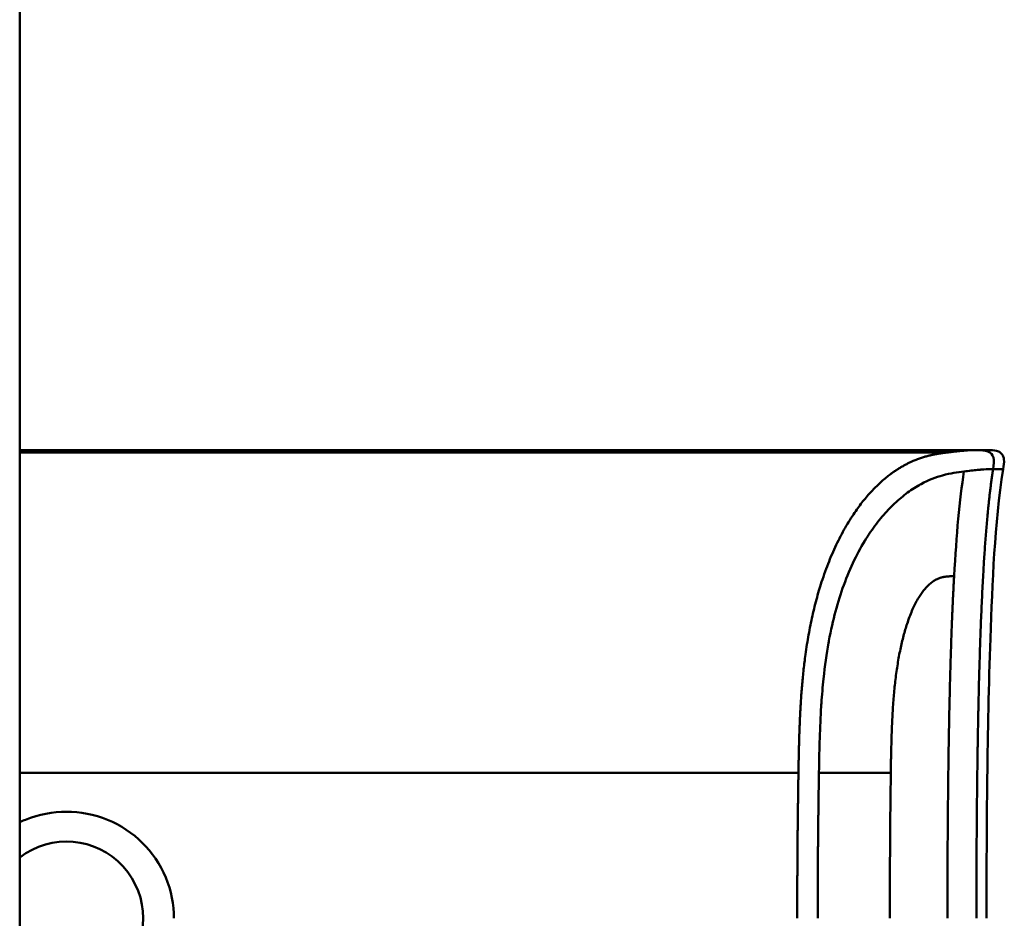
# Model space of a CAD drawing. Header units: millimetres. Extents: x 20 to 833, y 20 to 574.
# Tile 22 of 26: x 427 to 459, y 423 to 452. Entities that reach past the tile are written whole.
import ezdxf

# ---------------------------------------------------------------- set-up
doc = ezdxf.new("R2010")
doc.units = ezdxf.units.MM
doc.header["$LTSCALE"] = 2
doc.layers.add('Sichtbare Kanten(DIN)', color=7, linetype='Continuous', lineweight=50)
doc.layers.add('Sichtbare tangentiale Kanten(DIN)', color=7, linetype='Continuous', lineweight=50)

msp = doc.modelspace()

# ---------------------------------------------------------------- linework, layer by layer
at = {"layer": 'Sichtbare Kanten(DIN)'}
for p, q in [((427.068, 497.46), (427.068, 306.029)), ((446.558, 438.257), (427.068, 438.257)), ((427.755, 438.253), (427.755, 438.223)), ((428.594, 438.253), (427.755, 438.253)), ((427.755, 438.223), (428.594, 438.223)), ((428.594, 438.223), (428.594, 438.253)), ((428.804, 438.215), (428.804, 438.255)), ((430.371, 438.253), (430.371, 438.223)), ((431.432, 438.253), (431.709, 438.253)), ((431.432, 438.224), (431.432, 438.253)), ((431.709, 438.224), (431.432, 438.224)), ((431.709, 438.253), (431.709, 438.244)), ((431.709, 438.244), (432.853, 438.244)), ((431.709, 438.24), (431.709, 438.244)), ((431.709, 438.24), (431.709, 438.224)), ((432.853, 438.24), (431.709, 438.24)), ((432.853, 438.253), (433.13, 438.253)), ((432.853, 438.244), (432.853, 438.253)), ((432.853, 438.244), (432.853, 438.24)), ((432.853, 438.224), (432.853, 438.24)), ((433.13, 438.224), (432.853, 438.224)), ((433.13, 438.253), (433.13, 438.224)), ((433.713, 438.253), (435.185, 438.253)), ((433.713, 438.224), (433.713, 438.253)), ((435.2, 438.224), (433.713, 438.224)), ((433.99, 438.244), (433.99, 438.251)), ((435.185, 438.251), (433.99, 438.251)), ((433.99, 438.244), (435.053, 438.244)), ((433.99, 438.24), (433.99, 438.244)), ((435.053, 438.24), (433.99, 438.24)), ((433.99, 438.229), (433.99, 438.24)), ((433.99, 438.229), (435.2, 438.229)), ((433.99, 438.224), (433.99, 438.229)), ((435.053, 438.244), (435.053, 438.24)), ((435.185, 438.253), (435.185, 438.251)), ((435.2, 438.229), (435.2, 438.224)), ((435.605, 438.253), (435.882, 438.253)), ((435.882, 438.227), (435.882, 438.24)), ((437.026, 438.253), (437.303, 438.253)), ((437.026, 438.24), (437.026, 438.253)), ((437.026, 438.24), (437.026, 438.227)), ((437.732, 438.247), (437.732, 438.249)), ((437.777, 438.226), (437.777, 438.232)), ((437.991, 438.242), (437.991, 438.248)), ((438.081, 438.242), (438.081, 438.246)), ((438.112, 438.245), (438.125, 438.245)), ((438.184, 438.251), (438.171, 438.251)), ((438.398, 438.228), (438.398, 438.223)), ((438.94, 438.226), (438.94, 438.234)), ((439.074, 438.228), (439.074, 438.24)), ((439.603, 438.247), (439.603, 438.249)), ((439.648, 438.226), (439.648, 438.232)), ((439.862, 438.242), (439.862, 438.248)), ((439.952, 438.242), (439.952, 438.246)), ((439.983, 438.245), (439.995, 438.245)), ((440.054, 438.251), (440.041, 438.251)), ((440.269, 438.228), (440.269, 438.223)), ((440.81, 438.226), (440.81, 438.234)), ((440.945, 438.228), (440.945, 438.24)), ((441.6, 438.253), (443.073, 438.253)), ((441.6, 438.224), (441.6, 438.253)), ((443.087, 438.224), (441.6, 438.224)), ((441.877, 438.244), (441.877, 438.251)), ((443.073, 438.251), (441.877, 438.251)), ((441.877, 438.244), (442.94, 438.244)), ((441.877, 438.24), (441.877, 438.244)), ((442.94, 438.24), (441.877, 438.24)), ((441.877, 438.229), (441.877, 438.24)), ((441.877, 438.229), (443.087, 438.229)), ((441.877, 438.224), (441.877, 438.229)), ((442.94, 438.244), (442.94, 438.24)), ((443.073, 438.253), (443.073, 438.251)), ((443.087, 438.229), (443.087, 438.224)), ((443.606, 438.253), (444.571, 438.253)), ((443.606, 438.224), (443.606, 438.253)), ((443.886, 438.224), (443.606, 438.224)), ((443.886, 438.251), (443.886, 438.243)), ((443.886, 438.239), (443.886, 438.243)), ((443.886, 438.239), (443.886, 438.224)), ((444.511, 438.239), (443.886, 438.239)), ((444.571, 438.251), (444.571, 438.253)), ((444.804, 438.24), (444.804, 438.232)), ((444.978, 438.247), (444.978, 438.241)), ((445.385, 438.224), (445.066, 438.224)), ((446.558, 438.257), (457.73, 438.257)), ((457.737, 438.257), (457.736, 438.257))]:
    msp.add_line(p, q, dxfattribs=at)
msp.add_arc((428.568, 423.257), 2.458, 232.4012, 127.5988, dxfattribs=at)
for centre, major_axis, ratio, start_param, end_param in [((425.012, -3521.486), (0, 3959.743), 0.977785, 6.281801, 6.282206), ((443.492, -2574.776), (0, 3013.028), 0.978322, 0.004451, 0.004983), ((439.7, 438.253), (-1.913, -0.007), 0.005437, 0.288422, 0.471412), ((438.309, 438.248), (0.322, 0), 0.009078, 3.928315, 4.05556), ((441.571, 438.253), (-1.913, -0.007), 0.005437, 0.288422, 0.471412), ((440.179, 438.248), (0.322, 0), 0.009078, 3.928315, 4.05556)]:
    msp.add_ellipse(centre, major_axis=major_axis, ratio=ratio, start_param=start_param, end_param=end_param, dxfattribs=at)
for points, knots in [([(437.303, 438.253), (437.303, 438.251), (437.303, 438.249), (437.303, 438.243), (437.312, 438.24), (437.283, 438.236), (437.258, 438.234), (437.174, 438.23), (437.126, 438.229), (436.999, 438.226), (436.922, 438.225), (436.718, 438.224), (436.589, 438.223), (436.331, 438.223), (436.215, 438.224), (436.024, 438.225), (435.944, 438.226), (435.81, 438.228), (435.758, 438.23), (435.668, 438.233), (435.638, 438.235), (435.616, 438.237), (435.612, 438.237), (435.606, 438.239), (435.605, 438.239), (435.605, 438.24), (435.605, 438.24), (435.605, 438.24), (435.605, 438.24), (435.605, 438.24), (435.605, 438.24), (435.605, 438.24), (435.605, 438.24), (435.605, 438.24), (435.605, 438.24), (435.605, 438.24), (435.605, 438.24), (435.605, 438.246), (435.605, 438.25), (435.605, 438.253)], [-0.4479416, -0.4479416, -0.4479416, -0.4479416, -0.4022852, -0.4022852, -0.361633, -0.361633, -0.3333085, -0.3333085, -0.3117881, -0.3117881, -0.2889005, -0.2889005, -0.257258, -0.257258, -0.2253701, -0.2253701, -0.1986759, -0.1986759, -0.1738612, -0.1738612, -0.1429555, -0.1429555, -0.132446, -0.132446, -0.1209685, -0.1209685, -0.1209278, -0.1209278, -0.1209179, -0.1209179, -0.1209099, -0.1209099, -0.1209034, -0.1209034, -0.1208994, -0.1208994, -0.1208978, -0.1208978, 0, 0, 0, 0]), ([(435.882, 438.253), (435.882, 438.25), (435.882, 438.247), (435.882, 438.241), (435.874, 438.239), (435.908, 438.235), (435.928, 438.234), (435.992, 438.232), (436.029, 438.231), (436.12, 438.23), (436.171, 438.229), (436.323, 438.228), (436.393, 438.228), (436.525, 438.228), (436.604, 438.229), (436.761, 438.23), (436.812, 438.23), (436.898, 438.232), (436.931, 438.233), (436.981, 438.234), (436.997, 438.235), (437.021, 438.237), (437.026, 438.238), (437.026, 438.24)], [-0.3304102, -0.3304102, -0.3304102, -0.3304102, -0.2321393, -0.2321393, -0.1928412, -0.1928412, -0.1710833, -0.1710833, -0.1532242, -0.1532242, -0.1361591, -0.1361591, -0.1059774, -0.1059774, -0.0735526, -0.0735526, -0.055473, -0.055473, -0.0381309, -0.0381309, -0.0205992, -0.0205992, 0, 0, 0, 0]), ([(439.074, 438.24), (439.096, 438.24), (439.116, 438.24), (439.149, 438.239), (439.162, 438.239), (439.198, 438.237), (439.207, 438.236), (439.215, 438.234), (439.208, 438.233), (439.168, 438.231), (439.135, 438.229), (439.018, 438.227), (438.93, 438.226), (438.787, 438.224), (438.68, 438.224), (438.417, 438.223), (438.255, 438.223), (438.01, 438.224), (437.871, 438.225), (437.714, 438.227)], [-0.2081605, -0.2081605, -0.2081605, -0.2081605, -0.2044683, -0.2044683, -0.2008652, -0.2008652, -0.1926704, -0.1926704, -0.1812084, -0.1812084, -0.1699329, -0.1699329, -0.1512767, -0.1512767, -0.1100099, -0.1100099, -0.0532387, -0.0532387, 0, 0, 0, 0]), ([(437.867, 438.244), (437.839, 438.244), (437.815, 438.244), (437.794, 438.245), (437.775, 438.245), (437.761, 438.246), (437.75, 438.246), (437.739, 438.246), (437.733, 438.247), (437.73, 438.247), (437.729, 438.247), (437.728, 438.248), (437.728, 438.248), (437.728, 438.248), (437.729, 438.248), (437.732, 438.249)], [-0.07852608, -0.07852608, -0.07852608, -0.07852608, -0.05697916, -0.05697916, -0.05697916, -0.03702873, -0.03702873, -0.03702873, -0.01574518, -0.01574518, -0.01574518, -0.00802459, -0.00802459, -0.00802459, 0, 0, 0, 0]), ([(437.732, 438.249), (437.739, 438.249), (437.759, 438.25), (437.832, 438.251), (437.879, 438.252), (437.982, 438.252), (438.058, 438.252), (438.206, 438.253), (438.295, 438.253), (438.48, 438.253), (438.573, 438.253), (438.665, 438.253)], [-0.09334119, -0.09334119, -0.09334119, -0.09334119, -0.08431676, -0.08431676, -0.07460028, -0.07460028, -0.05554954, -0.05554954, -0.02777677, -0.02777677, 0, 0, 0, 0]), ([(438.171, 438.251), (438.143, 438.25), (438.116, 438.25), (438.093, 438.25), (438.07, 438.25), (438.05, 438.25), (438.034, 438.25), (438.027, 438.249), (438.019, 438.249), (438.012, 438.249), (438.005, 438.249), (438, 438.249), (437.996, 438.249), (437.99, 438.248), (437.99, 438.248), (437.997, 438.247), (438.003, 438.247), (438.013, 438.247), (438.027, 438.247), (438.041, 438.246), (438.059, 438.246), (438.081, 438.246)], [-0.07300475, -0.07300475, -0.07300475, -0.07300475, -0.05739501, -0.05739501, -0.05739501, -0.04220063, -0.04220063, -0.04220063, -0.03500358, -0.03500358, -0.03500358, -0.02879327, -0.02879327, -0.02879327, -0.01791971, -0.01791971, -0.01791971, -0.00896268, -0.00896268, -0.00896268, 0, 0, 0, 0]), ([(438.4, 438.24), (438.314, 438.241), (438.253, 438.241), (438.186, 438.241), (438.118, 438.242), (438.054, 438.242), (437.996, 438.242)], [0, 0, 0, 0, 0.02152227, 0.02152227, 0.02152227, 0.04305822, 0.04305822, 0.04305822, 0.04305822]), ([(438.125, 438.245), (438.256, 438.244), (438.454, 438.244), (438.703, 438.243), (438.787, 438.243), (438.941, 438.242), (439.015, 438.241), (439.074, 438.24)], [-0.1025682, -0.1025682, -0.1025682, -0.1025682, -0.0510652, -0.0510652, -0.0251145, -0.0251145, 0, 0, 0, 0]), ([(439.088, 438.25), (438.972, 438.25), (438.863, 438.25), (438.747, 438.251), (438.712, 438.251), (438.677, 438.251), (438.641, 438.251), (438.566, 438.251), (438.489, 438.251), (438.412, 438.251), (438.358, 438.251), (438.296, 438.251), (438.238, 438.251), (438.219, 438.251), (438.201, 438.251), (438.184, 438.251)], [-0.09796649, -0.09796649, -0.09796649, -0.09796649, -0.05888914, -0.05888914, -0.05888914, -0.04732505, -0.04732505, -0.04732505, -0.02297471, -0.02297471, -0.02297471, -0.00561142, -0.00561142, -0.00561142, 0, 0, 0, 0]), ([(438.398, 438.228), (438.461, 438.228), (438.525, 438.228), (438.587, 438.229), (438.661, 438.229), (438.711, 438.229), (438.744, 438.229), (438.792, 438.23), (438.831, 438.23), (438.864, 438.231), (438.887, 438.231), (438.906, 438.232), (438.918, 438.233), (438.932, 438.233), (438.939, 438.234), (438.94, 438.234)], [-0.05551658, -0.05551658, -0.05551658, -0.05551658, -0.04682037, -0.04682037, -0.04682037, -0.03648838, -0.03648838, -0.03648838, -0.02160701, -0.02160701, -0.02160701, -0.01110414, -0.01110414, -0.01110414, 0, 0, 0, 0]), ([(438.541, 438.24), (438.518, 438.24), (438.494, 438.24), (438.471, 438.24), (438.469, 438.24), (438.457, 438.24), (438.446, 438.24), (438.431, 438.24), (438.412, 438.24), (438.4, 438.24)], [-0.04240319, -0.04240319, -0.04240319, -0.04240319, -0.00638212, -0.00638212, -0.00638212, -0.00370989, -0.00370989, -0.00370989, 0, 0, 0, 0]), ([(438.697, 438.253), (438.758, 438.253), (438.816, 438.253), (438.874, 438.253), (438.931, 438.252), (438.988, 438.252), (439.043, 438.252), (439.08, 438.252), (439.109, 438.252), (439.148, 438.252), (439.152, 438.252), (439.157, 438.252), (439.162, 438.252)], [0, 0, 0, 0, 0.01792038, 0.01792038, 0.01792038, 0.03569467, 0.03569467, 0.03569467, 0.04756393, 0.04756393, 0.04756393, 0.04890577, 0.04890577, 0.04890577, 0.04890577]), ([(438.94, 438.234), (438.94, 438.235), (438.936, 438.236), (438.922, 438.236), (438.916, 438.237), (438.907, 438.237), (438.896, 438.237), (438.883, 438.237), (438.869, 438.238), (438.853, 438.238)], [-0.0224033, -0.0224033, -0.0224033, -0.0224033, -0.0115612, -0.0115612, -0.0115612, -0.00616678, -0.00616678, -0.00616678, 0, 0, 0, 0]), ([(440.945, 438.24), (440.967, 438.24), (440.986, 438.24), (441.019, 438.239), (441.033, 438.239), (441.069, 438.237), (441.078, 438.236), (441.085, 438.234), (441.079, 438.233), (441.038, 438.231), (441.005, 438.229), (440.889, 438.227), (440.801, 438.226), (440.658, 438.224), (440.55, 438.224), (440.288, 438.223), (440.125, 438.223), (439.881, 438.224), (439.741, 438.225), (439.584, 438.227)], [-0.2080358, -0.2080358, -0.2080358, -0.2080358, -0.2043469, -0.2043469, -0.2007472, -0.2007472, -0.1925605, -0.1925605, -0.1811107, -0.1811107, -0.1698475, -0.1698475, -0.1512109, -0.1512109, -0.109978, -0.109978, -0.0532424, -0.0532424, 0, 0, 0, 0]), ([(439.737, 438.244), (439.71, 438.244), (439.685, 438.244), (439.665, 438.245), (439.646, 438.245), (439.631, 438.246), (439.621, 438.246), (439.609, 438.246), (439.603, 438.247), (439.601, 438.247), (439.6, 438.247), (439.599, 438.248), (439.599, 438.248), (439.599, 438.248), (439.6, 438.248), (439.603, 438.249)], [-0.07852608, -0.07852608, -0.07852608, -0.07852608, -0.05697916, -0.05697916, -0.05697916, -0.03702873, -0.03702873, -0.03702873, -0.01574518, -0.01574518, -0.01574518, -0.00802459, -0.00802459, -0.00802459, 0, 0, 0, 0]), ([(439.603, 438.249), (439.61, 438.249), (439.63, 438.25), (439.703, 438.251), (439.749, 438.252), (439.853, 438.252), (439.928, 438.252), (440.076, 438.253), (440.166, 438.253), (440.351, 438.253), (440.443, 438.253), (440.535, 438.253)], [-0.09334119, -0.09334119, -0.09334119, -0.09334119, -0.08431676, -0.08431676, -0.07460028, -0.07460028, -0.05554954, -0.05554954, -0.02777677, -0.02777677, 0, 0, 0, 0]), ([(440.041, 438.251), (440.013, 438.25), (439.987, 438.25), (439.963, 438.25), (439.94, 438.25), (439.921, 438.25), (439.905, 438.25), (439.897, 438.249), (439.889, 438.249), (439.882, 438.249), (439.876, 438.249), (439.87, 438.249), (439.866, 438.249), (439.86, 438.248), (439.86, 438.248), (439.867, 438.247), (439.873, 438.247), (439.883, 438.247), (439.897, 438.247), (439.912, 438.246), (439.93, 438.246), (439.952, 438.246)], [-0.07300475, -0.07300475, -0.07300475, -0.07300475, -0.05739501, -0.05739501, -0.05739501, -0.04220063, -0.04220063, -0.04220063, -0.03500358, -0.03500358, -0.03500358, -0.02879327, -0.02879327, -0.02879327, -0.01791971, -0.01791971, -0.01791971, -0.00896268, -0.00896268, -0.00896268, 0, 0, 0, 0]), ([(440.271, 438.24), (440.184, 438.241), (440.124, 438.241), (440.056, 438.241), (439.988, 438.242), (439.924, 438.242), (439.867, 438.242)], [0, 0, 0, 0, 0.02152227, 0.02152227, 0.02152227, 0.04305822, 0.04305822, 0.04305822, 0.04305822]), ([(439.995, 438.245), (440.126, 438.244), (440.325, 438.244), (440.573, 438.243), (440.658, 438.243), (440.811, 438.242), (440.885, 438.241), (440.945, 438.24)], [-0.1025682, -0.1025682, -0.1025682, -0.1025682, -0.0510652, -0.0510652, -0.0251145, -0.0251145, 0, 0, 0, 0]), ([(440.958, 438.25), (440.843, 438.25), (440.733, 438.25), (440.617, 438.251), (440.583, 438.251), (440.548, 438.251), (440.512, 438.251), (440.436, 438.251), (440.36, 438.251), (440.283, 438.251), (440.228, 438.251), (440.166, 438.251), (440.108, 438.251), (440.09, 438.251), (440.071, 438.251), (440.054, 438.251)], [-0.09796649, -0.09796649, -0.09796649, -0.09796649, -0.05888914, -0.05888914, -0.05888914, -0.04732505, -0.04732505, -0.04732505, -0.02297471, -0.02297471, -0.02297471, -0.00561142, -0.00561142, -0.00561142, 0, 0, 0, 0]), ([(440.269, 438.228), (440.331, 438.228), (440.395, 438.228), (440.457, 438.229), (440.531, 438.229), (440.581, 438.229), (440.615, 438.229), (440.663, 438.23), (440.701, 438.23), (440.734, 438.231), (440.757, 438.231), (440.776, 438.232), (440.789, 438.233), (440.803, 438.233), (440.809, 438.234), (440.81, 438.234)], [-0.05551658, -0.05551658, -0.05551658, -0.05551658, -0.04682037, -0.04682037, -0.04682037, -0.03648838, -0.03648838, -0.03648838, -0.02160701, -0.02160701, -0.02160701, -0.01110414, -0.01110414, -0.01110414, 0, 0, 0, 0]), ([(440.411, 438.24), (440.388, 438.24), (440.365, 438.24), (440.341, 438.24), (440.339, 438.24), (440.327, 438.24), (440.317, 438.24), (440.302, 438.24), (440.282, 438.24), (440.271, 438.24)], [-0.04240319, -0.04240319, -0.04240319, -0.04240319, -0.00638212, -0.00638212, -0.00638212, -0.00370989, -0.00370989, -0.00370989, 0, 0, 0, 0]), ([(440.567, 438.253), (440.628, 438.253), (440.687, 438.253), (440.744, 438.253), (440.802, 438.252), (440.858, 438.252), (440.913, 438.252), (440.95, 438.252), (440.979, 438.252), (441.018, 438.252), (441.023, 438.252), (441.027, 438.252), (441.032, 438.252)], [0, 0, 0, 0, 0.01792038, 0.01792038, 0.01792038, 0.03569467, 0.03569467, 0.03569467, 0.04756393, 0.04756393, 0.04756393, 0.04890577, 0.04890577, 0.04890577, 0.04890577]), ([(440.81, 438.234), (440.81, 438.235), (440.806, 438.236), (440.793, 438.236), (440.786, 438.237), (440.777, 438.237), (440.766, 438.237), (440.754, 438.237), (440.739, 438.238), (440.724, 438.238)], [-0.0224033, -0.0224033, -0.0224033, -0.0224033, -0.0115612, -0.0115612, -0.0115612, -0.00616678, -0.00616678, -0.00616678, 0, 0, 0, 0]), ([(445.066, 438.224), (444.973, 438.227), (444.881, 438.23), (444.696, 438.235), (444.603, 438.237), (444.511, 438.239)], [0.000001, 0.000001, 0.000001, 0.000001, 0.0502922, 0.0502922, 0.1005834, 0.1005834, 0.1005834, 0.1005834]), ([(444.571, 438.253), (444.646, 438.253), (444.722, 438.253), (444.794, 438.252), (444.868, 438.252), (444.938, 438.252), (445, 438.252), (445.055, 438.251), (445.101, 438.251), (445.138, 438.251), (445.18, 438.25), (445.207, 438.249), (445.222, 438.249), (445.23, 438.248), (445.234, 438.248), (445.235, 438.247), (445.235, 438.247), (445.232, 438.246), (445.205, 438.245), (445.183, 438.244), (445.148, 438.243), (445.1, 438.242), (445.063, 438.242), (445.02, 438.241), (444.971, 438.241), (444.919, 438.24), (444.863, 438.24), (444.804, 438.24)], [-0.2934318, -0.2934318, -0.2934318, -0.2934318, -0.2477742, -0.2477742, -0.2477742, -0.2014719, -0.2014719, -0.2014719, -0.1608248, -0.1608248, -0.1608248, -0.1140242, -0.1140242, -0.1140242, -0.0855551, -0.0855551, -0.0855551, -0.0582705, -0.0582705, -0.0582705, -0.0358098, -0.0358098, -0.0358098, -0.0185256, -0.0185256, -0.0185256, 0, 0, 0, 0]), ([(444.804, 438.24), (444.901, 438.237), (444.997, 438.235), (445.191, 438.23), (445.288, 438.227), (445.385, 438.224)], [0.000001, 0.000001, 0.000001, 0.000001, 0.0526333, 0.0526333, 0.1052656, 0.1052656, 0.1052656, 0.1052656]), ([(457.737, 438.257), (457.738, 438.257), (457.739, 438.257), (457.742, 438.257), (457.744, 438.257), (457.747, 438.257), (457.749, 438.257), (457.753, 438.257), (457.755, 438.257), (457.762, 438.257), (457.765, 438.257), (457.77, 438.257), (457.771, 438.257), (457.772, 438.257), (457.772, 438.257), (457.772, 438.257)], [0, 0, 0, 0, 0.000404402, 0.000404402, 0.000854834, 0.000854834, 0.001462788, 0.001462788, 0.002449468, 0.002449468, 0.004271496, 0.004271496, 0.005378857, 0.005378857, 0.005675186, 0.005675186, 0.005675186, 0.005675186]), ([(457.744, 438.257), (457.813, 438.257), (457.882, 438.257), (457.977, 438.257), (458.003, 438.257), (458.037, 438.257), (458.046, 438.257), (458.057, 438.257), (458.06, 438.257), (458.063, 438.257), (458.063, 438.257), (458.064, 438.257), (458.064, 438.257), (458.065, 438.257), (458.065, 438.257), (458.065, 438.257), (458.065, 438.257), (458.066, 438.257), (458.066, 438.257), (458.067, 438.257), (458.067, 438.257), (458.068, 438.257), (458.069, 438.257), (458.07, 438.257), (458.07, 438.257), (458.072, 438.257), (458.073, 438.257), (458.077, 438.257), (458.08, 438.257), (458.093, 438.257), (458.103, 438.257), (458.199, 438.256), (458.286, 438.254), (458.409, 438.22), (458.45, 438.203), (458.502, 438.166), (458.517, 438.152), (458.545, 438.12), (458.557, 438.102), (458.587, 438.046), (458.598, 438.003), (458.616, 437.857), (458.597, 437.75), (458.58, 437.646)], [6.452815, 6.452815, 6.452815, 6.452815, 11.276396, 11.276396, 13.088131, 13.088131, 13.692043, 13.692043, 13.893347, 13.893347, 13.943673, 13.943673, 13.968836, 13.968836, 13.975126, 13.975126, 13.978272, 13.978272, 13.979847, 13.979847, 13.980658, 13.980658, 13.980857, 13.980857, 13.981056, 13.981056, 13.981451, 13.981451, 13.982238, 13.982238, 13.985384, 13.985384, 14.010906, 14.010906, 14.023723, 14.023723, 14.030058, 14.030058, 14.036391, 14.036391, 14.049147, 14.049147, 14.080709, 14.080709, 14.080709, 14.080709]), ([(458.58, 437.646), (458.301, 435.854), (458.234, 434.033), (458.066, 429.233), (458.046, 426.244), (458.046, 423.256)], [0, 0, 0, 0, 0.544198, 0.544198, 1.440627, 1.440627, 1.440627, 1.440627]), ([(427.068, 426.331), (427.131, 426.361), (427.194, 426.389), (427.681, 426.588), (428.139, 426.672), (428.568, 426.672), (428.998, 426.672), (429.458, 426.587), (430.304, 426.241), (430.691, 425.98), (431.304, 425.375), (431.57, 424.991), (431.924, 424.147), (432.011, 423.688), (432.011, 423.257), (432.011, 423.256), (432.011, 423.256)], [1.9184747, 1.9184747, 1.9184747, 1.9184747, 1.9380413, 1.9380413, 2.0668318, 2.0668318, 2.0668318, 2.1958916, 2.1958916, 2.3249514, 2.3249514, 2.4542456, 2.4542456, 2.5835399, 2.5835399, 2.5835728, 2.5835728, 2.5835728, 2.5835728])]:
    msp.add_open_spline(points, degree=3, knots=knots, dxfattribs=at)
for points in [[(437.714, 438.227), (437.735, 438.229), (437.756, 438.23), (437.777, 438.232)], [(438.665, 438.253), (438.675, 438.253), (438.686, 438.253), (438.697, 438.253)], [(439.162, 438.252), (439.137, 438.251), (439.113, 438.25), (439.088, 438.25)], [(439.584, 438.227), (439.606, 438.229), (439.627, 438.23), (439.648, 438.232)], [(440.535, 438.253), (440.546, 438.253), (440.556, 438.253), (440.567, 438.253)], [(441.032, 438.252), (441.007, 438.251), (440.983, 438.25), (440.958, 438.25)]]:
    msp.add_open_spline(points, degree=3, dxfattribs=at)
for points, weights, knots in [([(437.777, 438.232), (437.858, 438.231), (437.933, 438.231), (438.006, 438.23), (438.047, 438.23), (438.087, 438.229), (438.127, 438.229), (438.168, 438.229), (438.209, 438.229), (438.251, 438.229), (438.288, 438.229), (438.324, 438.229), (438.361, 438.229), (438.374, 438.228), (438.386, 438.228), (438.398, 438.228)], [1, 1.00798600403, 1.00798600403, 1, 1.00194948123, 1.00194948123, 1, 1.00189100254, 1.00189100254, 1, 1, 1, 1, 1.0014735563, 1.0014735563, 1], [0, 0, 0, 0, 0.0243173, 0.0243173, 0.0243173, 0.03734117, 0.03734117, 0.03734117, 0.05061626, 0.05061626, 0.05061626, 0.06177294, 0.06177294, 0.06177294, 0.06549183, 0.06549183, 0.06549183, 0.06549183]), ([(438.853, 438.238), (438.816, 438.238), (438.766, 438.239), (438.704, 438.239), (438.678, 438.239), (438.651, 438.239), (438.62, 438.24), (438.596, 438.24), (438.57, 438.24), (438.541, 438.24)], [1, 1.00046344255, 1.00046344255, 1, 1.00160035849, 1.00160035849, 1, 1.00711602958, 1.00711602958, 1], [0, 0, 0, 0, 0.01715902, 0.01715902, 0.01715902, 0.0260799, 0.0260799, 0.0260799, 0.03435839, 0.03435839, 0.03435839, 0.03435839]), ([(439.648, 438.232), (439.728, 438.231), (439.804, 438.231), (439.877, 438.23), (439.917, 438.23), (439.957, 438.229), (439.997, 438.229), (440.039, 438.229), (440.08, 438.229), (440.121, 438.229), (440.158, 438.229), (440.195, 438.229), (440.232, 438.229), (440.244, 438.228), (440.257, 438.228), (440.269, 438.228)], [1, 1.00798600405, 1.00798600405, 1, 1.00194948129, 1.00194948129, 1, 1.00189100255, 1.00189100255, 1, 1, 1, 1, 1.00147355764, 1.00147355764, 1], [0, 0, 0, 0, 0.0243173, 0.0243173, 0.0243173, 0.03734117, 0.03734117, 0.03734117, 0.05061626, 0.05061626, 0.05061626, 0.06177294, 0.06177294, 0.06177294, 0.06549183, 0.06549183, 0.06549183, 0.06549183]), ([(440.724, 438.238), (440.686, 438.238), (440.637, 438.239), (440.575, 438.239), (440.549, 438.239), (440.521, 438.239), (440.491, 438.24), (440.466, 438.24), (440.44, 438.24), (440.411, 438.24)], [1, 1.00046344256, 1.00046344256, 1, 1.00160250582, 1.00160250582, 1, 1.00711176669, 1.00711176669, 1], [0, 0, 0, 0, 0.01715902, 0.01715902, 0.01715902, 0.02608415, 0.02608415, 0.02608415, 0.0343584, 0.0343584, 0.0343584, 0.0343584]), ([(444.978, 438.247), (444.978, 438.248), (444.968, 438.248), (444.947, 438.249), (444.936, 438.249), (444.922, 438.249), (444.905, 438.249), (444.888, 438.25), (444.868, 438.25), (444.846, 438.25), (444.787, 438.25), (444.711, 438.251), (444.62, 438.251), (444.594, 438.251), (444.567, 438.251), (444.539, 438.251), (444.321, 438.251), (444.104, 438.251), (443.886, 438.251)], [1, 0.995345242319, 0.995345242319, 1, 0.998494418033, 0.998494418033, 1, 0.998461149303, 0.998461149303, 1, 0.989918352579, 0.989918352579, 1, 0.999273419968, 0.999273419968, 1, 1, 1, 1], [0, 0, 0, 0, 0.0167499, 0.0167499, 0.0167499, 0.0259527, 0.0259527, 0.0259527, 0.0351684, 0.0351684, 0.0351684, 0.0591417, 0.0591417, 0.0591417, 0.0658829, 0.0658829, 0.0658829, 0.1311322, 0.1311322, 0.1311322, 0.1311322]), ([(443.886, 438.243), (444.104, 438.243), (444.321, 438.243), (444.539, 438.243), (444.567, 438.243), (444.593, 438.243), (444.619, 438.243), (444.647, 438.243), (444.674, 438.243), (444.699, 438.243), (444.726, 438.243), (444.752, 438.243), (444.776, 438.243), (444.802, 438.243), (444.826, 438.243), (444.847, 438.244), (444.87, 438.244), (444.89, 438.244), (444.907, 438.244), (444.924, 438.245), (444.938, 438.245), (444.949, 438.245), (444.969, 438.246), (444.978, 438.246), (444.978, 438.247)], [1, 1, 1, 1, 0.998958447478, 0.998958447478, 1, 0.999256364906, 0.999256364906, 1, 0.999414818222, 0.999414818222, 1, 0.999523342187, 0.999523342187, 1, 0.999602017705, 0.999602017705, 1, 0.999711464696, 0.999711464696, 1, 0.999376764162, 0.999376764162, 1], [0, 0, 0, 0, 0.0652493, 0.0652493, 0.0652493, 0.0738942, 0.0738942, 0.0738942, 0.0824226, 0.0824226, 0.0824226, 0.0910658, 0.0910658, 0.0910658, 0.0998564, 0.0998564, 0.0998564, 0.1088085, 0.1088085, 0.1088085, 0.1171951, 0.1171951, 0.1171951, 0.1309561, 0.1309561, 0.1309561, 0.1309561])]:
    msp.add_rational_spline(points, weights, degree=3, knots=knots, dxfattribs=at)
at = {"layer": 'Sichtbare tangentiale Kanten(DIN)'}
for p, q in [((438.112, 438.242), (438.112, 438.245)), ((438.125, 438.242), (438.125, 438.245)), ((438.665, 438.251), (438.665, 438.253)), ((438.697, 438.251), (438.697, 438.253)), ((439.983, 438.242), (439.983, 438.245)), ((439.995, 438.242), (439.995, 438.245)), ((440.535, 438.251), (440.535, 438.253)), ((440.567, 438.251), (440.567, 438.253)), ((427.068, 438.179), (456.785, 438.179)), ((458.258, 437.646), (458.257, 437.646)), ((427.068, 427.915), (452.02, 427.915)), ((452.677, 427.915), (454.978, 427.915)), ((454.978, 427.915), (454.979, 427.923))]:
    msp.add_line(p, q, dxfattribs=at)
msp.add_ellipse((455.255, 422.697), major_axis=(-0.016, 10.727), ratio=0.028644, start_param=1.062815, end_param=1.518592, dxfattribs=at)
for points, degree, knots in [([(457.736, 438.257), (457.714, 438.257), (457.686, 438.257), (457.633, 438.255), (457.604, 438.254), (457.542, 438.252), (457.51, 438.25), (457.441, 438.246), (457.405, 438.243), (457.329, 438.237), (457.289, 438.234), (457.206, 438.226), (457.163, 438.222), (457.072, 438.213), (457.024, 438.208), (456.925, 438.196), (456.874, 438.19), (456.808, 438.182), (456.797, 438.181), (456.785, 438.179)], 3, [0, 0, 0, 0, 0.0622178, 0.0622178, 0.1250937, 0.1250937, 0.1879696, 0.1879696, 0.2508455, 0.2508455, 0.3137214, 0.3137214, 0.3765973, 0.3765973, 0.4394731, 0.4394731, 0.502349, 0.502349, 0.5158954, 0.5158954, 0.5158954, 0.5158954]), ([(457.744, 438.257), (458.007, 438.257), (458.218, 438.207), (458.269, 438.019), (458.296, 437.918), (458.279, 437.788), (458.258, 437.646)], 3, [0, 0, 0, 0, 0.650419, 0.650419, 0.650419, 1, 1, 1, 1]), ([(456.785, 438.179), (456.785, 438.179), (456.671, 438.165), (456.426, 438.133), (456.024, 438.056), (455.419, 437.842), (454.53, 437.223), (453.612, 436.11), (452.793, 434.431), (452.257, 432.327), (452.09, 430.552), (452.044, 429.229), (452.027, 428.357), (452.02, 427.919), (452.02, 427.915)], 5, [0, 0, 0, 0, 0, 0, 0.000234, 0.217926, 0.435619, 0.653311, 0.871004, 1.088696, 1.306388, 1.524081, 1.741773, 1.743874, 1.743874, 1.743874, 1.743874, 1.743874, 1.743874]), ([(457.322, 437.571), (457.121, 437.546), (456.891, 437.516), (456.637, 437.445), (456.425, 437.386), (456.195, 437.3), (455.949, 437.167), (455.929, 437.156), (455.908, 437.145), (455.886, 437.132), (455.749, 437.055), (455.606, 436.962), (455.465, 436.856), (455.324, 436.75), (455.183, 436.63), (455.039, 436.489), (454.912, 436.366), (454.783, 436.226), (454.656, 436.072), (454.53, 435.919), (454.408, 435.754), (454.288, 435.573), (454.257, 435.526), (454.225, 435.477), (454.194, 435.427), (454.059, 435.211), (453.93, 434.977), (453.809, 434.727), (453.688, 434.477), (453.575, 434.21), (453.473, 433.931), (453.375, 433.662), (453.286, 433.381), (453.207, 433.086), (453.128, 432.792), (453.058, 432.483), (452.996, 432.15), (452.992, 432.126), (452.987, 432.102), (452.983, 432.081), (452.92, 431.727), (452.865, 431.343), (452.822, 430.93), (452.795, 430.665), (452.774, 430.412), (452.756, 430.144), (452.753, 430.108), (452.751, 430.075), (452.749, 430.043), (452.729, 429.715), (452.714, 429.378), (452.703, 429.026), (452.691, 428.674), (452.686, 428.411), (452.677, 427.915)], 3, [0, 0, 0, 0, 0.230762, 0.230762, 0.230762, 0.423227, 0.423227, 0.423227, 0.439515, 0.439515, 0.439515, 0.543734, 0.543734, 0.543734, 0.647952, 0.647952, 0.647952, 0.739173, 0.739173, 0.739173, 0.830393, 0.830393, 0.830393, 0.854195, 0.854195, 0.854195, 0.956483, 0.956483, 0.956483, 1.058772, 1.058772, 1.058772, 1.157514, 1.157514, 1.157514, 1.256255, 1.256255, 1.256255, 1.263482, 1.263482, 1.263482, 1.383867, 1.383867, 1.383867, 1.461303, 1.461303, 1.461303, 1.471606, 1.471606, 1.471606, 1.578168, 1.578168, 1.578168, 1.684731, 1.684731, 1.684731, 1.684731]), ([(458.257, 437.646), (458.255, 437.646), (458.253, 437.646), (458.251, 437.646), (458.224, 437.646), (458.193, 437.646), (458.163, 437.645), (458.085, 437.643), (457.988, 437.638), (457.876, 437.629), (457.867, 437.629), (457.857, 437.628), (457.847, 437.627), (457.817, 437.625), (457.787, 437.622), (457.755, 437.619), (457.629, 437.607), (457.485, 437.591), (457.322, 437.571)], 3, [0, 0, 0, 0, 0.0053162, 0.0053162, 0.0053162, 0.0755048, 0.0755048, 0.0755048, 0.2568405, 0.2568405, 0.2568405, 0.2725259, 0.2725259, 0.2725259, 0.3194664, 0.3194664, 0.3194664, 0.5075707, 0.5075707, 0.5075707, 0.5075707]), ([(458.58, 437.646), (458.58, 437.646), (458.58, 437.646), (458.579, 437.646), (458.579, 437.646), (458.579, 437.646), (458.579, 437.646), (458.577, 437.646), (458.574, 437.646), (458.57, 437.646), (458.565, 437.646), (458.558, 437.646), (458.548, 437.646), (458.538, 437.646), (458.525, 437.646), (458.51, 437.646), (458.505, 437.646), (458.5, 437.646), (458.495, 437.646), (458.482, 437.646), (458.468, 437.646), (458.451, 437.646), (458.427, 437.646), (458.4, 437.646), (458.368, 437.646), (458.336, 437.646), (458.299, 437.646), (458.258, 437.646)], 3, [0.1680898, 0.1680898, 0.1680898, 0.1680898, 0.2201433, 0.2201433, 0.2201433, 0.2290985, 0.2290985, 0.2290985, 0.3299892, 0.3299892, 0.3299892, 0.4391613, 0.4391613, 0.4391613, 0.5480388, 0.5480388, 0.5480388, 0.5800984, 0.5800984, 0.5800984, 0.6576871, 0.6576871, 0.6576871, 0.7681813, 0.7681813, 0.7681813, 0.8792555, 0.8792555, 0.8792555, 0.8792555]), ([(454.979, 427.923), (454.986, 428.447), (455.009, 429.829), (455.113, 431.359), (455.492, 433.168), (456.121, 434.038), (456.561, 434.215), (456.819, 434.206), (457.008, 434.222)], 5, [0, 0, 0, 0, 0, 0, 0.2491944, 0.4991944, 0.7491944, 0.9991944, 0.9991944, 0.9991944, 0.9991944, 0.9991944, 0.9991944]), ([(452.02, 427.915), (452.02, 427.914), (452.018, 427.799), (452.014, 427.567), (452.009, 427.219), (452.003, 426.747), (451.995, 426.169), (451.99, 425.585), (451.986, 425.004), (451.983, 424.421), (451.981, 423.955), (451.981, 423.606), (451.98, 423.373), (451.98, 423.257)], 5, [0, 0, 0, 0, 0, 0, 0.00002, 0.0581515, 0.116283, 0.1744144, 0.2325459, 0.2906774, 0.3488089, 0.4069404, 0.465034, 0.465034, 0.465034, 0.465034, 0.465034, 0.465034])]:
    msp.add_open_spline(points, degree=degree, knots=knots, dxfattribs=at)
for points, degree in [([(457.008, 434.222), (457.082, 435.536), (457.181, 436.665), (457.322, 437.571)], 3), ([(457.722, 423.257), (457.722, 426.732), (457.759, 430.206), (457.834, 433.356), (457.978, 435.857), (458.257, 437.646)], 5), ([(457.008, 434.222), (456.907, 432.429), (456.846, 430.352), (456.811, 428.059), (456.793, 425.658), (456.793, 423.257)], 5)]:
    msp.add_open_spline(points, degree=degree, dxfattribs=at)
msp.add_rational_spline([(452.637, 423.257), (452.637, 423.353), (452.637, 423.45), (452.637, 423.546), (452.637, 423.643), (452.637, 423.74), (452.637, 423.836), (452.639, 424.609), (452.644, 425.381), (452.652, 426.154), (452.654, 426.34), (452.657, 426.533), (452.659, 426.734), (452.662, 426.938), (452.665, 427.131), (452.667, 427.315), (452.67, 427.499), (452.673, 427.691), (452.677, 427.893), (452.677, 427.9), (452.677, 427.907), (452.677, 427.915)], [1, 1, 1, 1, 1.00008958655, 1.00008958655, 1, 1, 1, 1, 1.00223380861, 1.00223380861, 1, 1.00382742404, 1.00382742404, 1, 1.00355055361, 1.00355055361, 1, 1, 1, 1], degree=3, knots=[0, 0, 0, 0, 0.0289474, 0.0289474, 0.0289474, 0.0578949, 0.0578949, 0.0578949, 0.2897354, 0.2897354, 0.2897354, 0.347694, 0.347694, 0.347694, 0.4058538, 0.4058538, 0.4058538, 0.4636922, 0.4636922, 0.4636922, 0.4658129, 0.4658129, 0.4658129, 0.4658129], dxfattribs=at)

doc.saveas('drawing.dxf')
